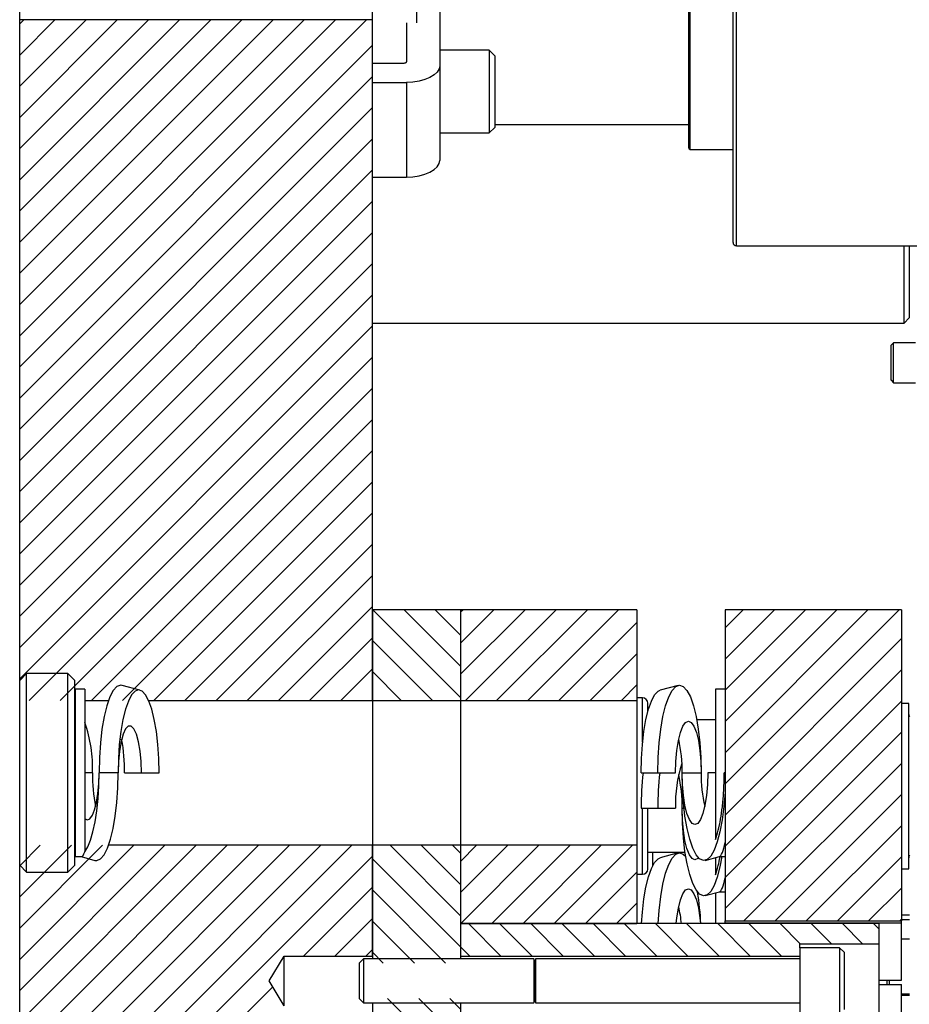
# Model space of a CAD drawing. Header units: inches. Extents: x 1802 to 2468, y -253 to -72.
# Tile 121 of 256: x 1859 to 1864, y -145 to -139. Entities that reach past the tile are written whole.
import ezdxf

# ---------------------------------------------------------------- set-up
doc = ezdxf.new("R2010")
doc.units = ezdxf.units.IN
doc.header["$LTSCALE"] = 0.5
doc.header["$MEASUREMENT"] = 0
doc.layers.add('SID-M-F', color=202, linetype='Continuous')
doc.layers.add('SID-M-S', color=105, linetype='Continuous')

msp = doc.modelspace()

# ---------------------------------------------------------------- linework, layer by layer
at = {"layer": 'SID-M-F', "linetype": 'Continuous'}
for p, q in [((1858.8693, -139.20268), (1858.89219, -139.17979)), ((1858.8693, -139.37946), (1859.06897, -139.17979)), ((1858.8693, -139.55624), (1859.24574, -139.17979)), ((1858.8693, -139.73301), (1859.42252, -139.17979)), ((1858.8693, -139.90979), (1859.5993, -139.17979)), ((1858.8693, -140.08657), (1859.77607, -139.17979)), ((1858.8693, -140.26334), (1859.95285, -139.17979)), ((1858.8693, -140.44012), (1860.12963, -139.17979)), ((1858.8693, -140.6169), (1860.3064, -139.17979)), ((1858.8693, -140.79367), (1860.48318, -139.17979)), ((1858.8693, -140.97045), (1860.65996, -139.17979)), ((1858.8693, -141.14723), (1860.83673, -139.17979)), ((1858.8693, -141.324), (1860.8693, -139.324)), ((1858.8693, -141.50078), (1860.8693, -139.50078)), ((1858.8693, -141.67756), (1860.8693, -139.67756)), ((1858.8693, -141.85433), (1860.8693, -139.85433)), ((1858.8693, -142.03111), (1860.8693, -140.03111)), ((1858.8693, -142.20789), (1860.8693, -140.20789)), ((1858.8693, -142.38466), (1860.8693, -140.38466)), ((1858.8693, -142.56144), (1860.8693, -140.56144)), ((1858.8693, -142.73822), (1860.8693, -140.73822)), ((1858.8693, -142.91499), (1860.8693, -140.91499)), ((1858.92254, -143.03853), (1860.8693, -141.09177)), ((1859.09931, -143.03853), (1860.8693, -141.26855)), ((1859.27609, -143.03853), (1860.8693, -141.44532)), ((1859.45287, -143.03853), (1860.8693, -141.6221)), ((1859.62964, -143.03853), (1860.8693, -141.79888)), ((1859.80642, -143.03853), (1860.8693, -141.97565)), ((1859.9832, -143.03853), (1860.8693, -142.15243)), ((1860.15997, -143.03853), (1860.8693, -142.32921)), ((1860.33675, -143.03853), (1860.8693, -142.50598)), ((1861.3693, -143.02102), (1860.87215, -142.52387)), ((1861.3693, -142.84425), (1861.04892, -142.52387)), ((1861.3693, -142.66747), (1861.2257, -142.52387)), ((1861.3693, -142.53632), (1861.38175, -142.52387)), ((1861.3693, -142.71309), (1861.55852, -142.52387)), ((1861.3693, -142.88987), (1861.7353, -142.52387)), ((1861.39741, -143.03853), (1861.91208, -142.52387)), ((1861.57419, -143.03853), (1862.08885, -142.52387)), ((1861.75096, -143.03853), (1862.26563, -142.52387)), ((1862.8693, -142.62731), (1862.97274, -142.52387)), ((1862.8693, -142.80408), (1863.14951, -142.52387)), ((1862.8693, -142.98086), (1863.32629, -142.52387)), ((1862.8693, -143.15764), (1863.50307, -142.52387)), ((1862.8693, -143.33441), (1863.67984, -142.52387)), ((1862.8693, -143.51119), (1863.85662, -142.52387)), ((1861.92774, -143.03853), (1862.3693, -142.59698)), ((1860.51353, -143.03853), (1860.8693, -142.68276)), ((1861.21003, -143.03853), (1860.8693, -142.6978)), ((1862.8693, -143.68797), (1863.8693, -142.68797)), ((1862.10452, -143.03853), (1862.3693, -142.77375)), ((1860.6903, -143.03853), (1860.8693, -142.85954)), ((1861.03326, -143.03853), (1860.8693, -142.87458)), ((1862.8693, -143.86474), (1863.8693, -142.86474)), ((1862.28129, -143.03853), (1862.3693, -142.95053)), ((1860.86708, -143.03853), (1860.8693, -143.03632)), ((1862.8693, -144.04152), (1863.8693, -143.04152)), ((1862.8693, -144.2183), (1863.8693, -143.2183)), ((1862.97629, -144.28809), (1863.8693, -143.39507)), ((1863.15306, -144.28809), (1863.8693, -143.57185)), ((1863.32984, -144.28809), (1863.8693, -143.74863)), ((1858.8693, -143.97565), (1858.98575, -143.8592)), ((1858.8693, -144.15243), (1859.16253, -143.8592)), ((1858.8693, -144.32921), (1859.3393, -143.8592)), ((1858.8693, -144.50598), (1859.51608, -143.8592)), ((1858.8693, -144.68276), (1859.69286, -143.8592)), ((1858.8693, -144.85954), (1859.86963, -143.8592)), ((1858.8693, -145.03632), (1860.04641, -143.8592)), ((1858.8693, -145.21309), (1860.22319, -143.8592)), ((1858.8693, -145.38987), (1860.39996, -143.8592)), ((1858.8693, -145.56665), (1860.57674, -143.8592)), ((1858.8693, -145.74342), (1860.75352, -143.8592)), ((1861.3693, -144.25846), (1860.97004, -143.8592)), ((1861.3693, -144.08168), (1861.14682, -143.8592)), ((1861.3693, -143.90491), (1861.3236, -143.8592)), ((1861.3693, -143.95053), (1861.46062, -143.8592)), ((1861.3693, -144.12731), (1861.6374, -143.8592)), ((1861.37029, -144.30309), (1861.81418, -143.8592)), ((1861.54707, -144.30309), (1861.99095, -143.8592)), ((1861.72385, -144.30309), (1862.16773, -143.8592)), ((1861.90062, -144.30309), (1862.34451, -143.8592)), ((1858.8693, -145.9202), (1860.8693, -143.9202)), ((1861.3693, -144.43524), (1860.8693, -143.93524)), ((1863.50662, -144.28809), (1863.8693, -143.9254)), ((1862.0774, -144.30309), (1862.3693, -144.01119)), ((1860.47881, -144.48746), (1860.8693, -144.09698)), ((1861.28487, -144.52759), (1860.8693, -144.11201)), ((1863.68339, -144.28809), (1863.8693, -144.10218)), ((1862.25418, -144.30309), (1862.3693, -144.18797)), ((1860.65559, -144.48746), (1860.8693, -144.27375)), ((1863.86017, -144.28809), (1863.8693, -144.27896)), ((1861.1081, -144.52759), (1860.8693, -144.28879)), ((1861.59843, -144.48759), (1861.41393, -144.30309)), ((1861.7752, -144.48759), (1861.5907, -144.30309)), ((1861.95198, -144.48759), (1861.76748, -144.30309)), ((1862.12876, -144.48759), (1861.94426, -144.30309)), ((1862.30553, -144.48759), (1862.12103, -144.30309)), ((1862.48231, -144.48759), (1862.29781, -144.30309)), ((1862.65909, -144.48759), (1862.47459, -144.30309)), ((1862.83586, -144.48759), (1862.65136, -144.30309)), ((1863.01264, -144.48759), (1862.82814, -144.30309)), ((1863.18942, -144.48759), (1863.00492, -144.30309)), ((1863.29569, -144.41709), (1863.18169, -144.30309)), ((1863.47247, -144.41709), (1863.35847, -144.30309)), ((1863.64925, -144.41709), (1863.53525, -144.30309)), ((1863.7443, -144.33536), (1863.71202, -144.30309)), ((1860.83237, -144.48746), (1860.8693, -144.45053)), ((1861.42165, -144.48759), (1861.3693, -144.43524)), ((1860.93132, -144.52759), (1860.8693, -144.46557)), ((1858.8693, -146.09698), (1860.30484, -144.66143)), ((1861.3693, -145.14234), (1860.95554, -144.72859)), ((1861.3693, -144.96557), (1861.13232, -144.72859)), ((1861.3693, -144.78879), (1861.3091, -144.72859))]:
    msp.add_line(p, q, dxfattribs=at)
at = {"layer": 'SID-M-S'}
for p, q in [((1862.93458, -140.46137), (1862.93458, -137.58637)), ((1862.91458, -140.44137), (1862.91458, -137.60637)), ((1861.1193, -138.1391), (1861.1193, -139.19778)), ((1862.66458, -139.90662), (1862.66458, -138.14112)), ((1862.67245, -139.91449), (1862.67245, -138.13324)), ((1858.8693, -139.17979), (1858.8693, -138.77387)), ((1860.8693, -139.17979), (1860.8693, -138.77387)), ((1861.2513, -139.12455), (1861.2513, -139.4399)), ((1860.8693, -139.17979), (1858.8693, -139.17979)), ((1858.8693, -142.92542), (1858.8693, -139.17979)), ((1860.8693, -143.03853), (1860.8693, -139.17979)), ((1861.0623, -139.19778), (1861.0623, -139.41815)), ((1861.53255, -139.35199), (1861.2513, -139.35199)), ((1861.5638, -139.38324), (1861.53255, -139.35199)), ((1861.53255, -139.35199), (1861.53255, -139.58637)), ((1861.0448, -139.4269), (1860.8693, -139.4269)), ((1861.04821, -139.42673), (1861.0448, -139.4269)), ((1861.0515, -139.42623), (1861.04821, -139.42673)), ((1861.05452, -139.42543), (1861.0515, -139.42623)), ((1861.05717, -139.42434), (1861.05452, -139.42543)), ((1861.05935, -139.42301), (1861.05717, -139.42434)), ((1861.06097, -139.4215), (1861.05935, -139.42301)), ((1861.06196, -139.41986), (1861.06097, -139.4215)), ((1861.0623, -139.41815), (1861.06196, -139.41986)), ((1861.5638, -139.38324), (1861.5638, -139.58637)), ((1861.23691, -139.47606), (1861.21945, -139.4924)), ((1861.24767, -139.45834), (1861.23691, -139.47606)), ((1861.2513, -139.4399), (1861.24767, -139.45834)), ((1861.2513, -139.4399), (1861.2513, -139.97684)), ((1860.8693, -139.5344), (1861.0623, -139.5344)), ((1861.09917, -139.53258), (1861.0623, -139.5344)), ((1861.0623, -139.5344), (1861.0623, -140.07134)), ((1861.13463, -139.52721), (1861.09917, -139.53258)), ((1861.1673, -139.51847), (1861.13463, -139.52721)), ((1861.19594, -139.50672), (1861.1673, -139.51847)), ((1861.21945, -139.4924), (1861.19594, -139.50672)), ((1861.53255, -139.58637), (1861.53255, -139.82074)), ((1861.5638, -139.58637), (1861.5638, -139.78949)), ((1861.2513, -139.82074), (1861.53255, -139.82074)), ((1861.53255, -139.82074), (1861.5638, -139.78949)), ((1861.5638, -139.77387), (1862.66458, -139.77387)), ((1862.67245, -139.91449), (1862.91458, -139.91449)), ((1861.24767, -139.99527), (1861.2513, -139.97684)), ((1861.1673, -140.05541), (1861.19594, -140.04366)), ((1861.19594, -140.04366), (1861.21945, -140.02934)), ((1861.21945, -140.02934), (1861.23691, -140.013)), ((1861.23691, -140.013), (1861.24767, -139.99527)), ((1860.8693, -140.07134), (1861.0623, -140.07134)), ((1861.0623, -140.07134), (1861.09917, -140.06952)), ((1861.09917, -140.06952), (1861.13463, -140.06414)), ((1861.13463, -140.06414), (1861.1673, -140.05541)), ((1862.93458, -140.46137), (1865.34108, -140.46137)), ((1863.8843, -140.89887), (1863.8843, -140.46137)), ((1863.9143, -140.46137), (1863.9143, -140.86887)), ((1863.8843, -140.89887), (1863.9143, -140.86887)), ((1860.8693, -140.89887), (1863.8843, -140.89887)), ((1863.82558, -141.01087), (1863.81158, -141.02487)), ((1863.81158, -141.22287), (1863.81158, -141.02487)), ((1863.94958, -141.01087), (1863.82558, -141.01087)), ((1863.82558, -141.23687), (1863.82558, -141.01087)), ((1863.81158, -141.22287), (1863.82558, -141.23687)), ((1863.82558, -141.23687), (1863.94958, -141.23687)), ((1860.8693, -142.52387), (1860.8693, -143.03853)), ((1861.3693, -142.52387), (1860.8693, -142.52387)), ((1861.3693, -142.52387), (1861.3693, -143.03853)), ((1862.3693, -142.52387), (1861.3693, -142.52387)), ((1861.3693, -142.52387), (1861.3693, -143.03853)), ((1862.3693, -142.52387), (1862.3693, -143.03853)), ((1862.8693, -142.52387), (1862.8693, -142.97387)), ((1863.8693, -142.52387), (1862.8693, -142.52387)), ((1863.8693, -142.52387), (1863.8693, -144.28809)), ((1858.90835, -142.88637), (1858.8693, -142.92542)), ((1859.14275, -142.88637), (1858.90835, -142.88637)), ((1858.90835, -144.01137), (1858.90835, -142.88637)), ((1859.1818, -142.92542), (1859.14275, -142.88637)), ((1859.14275, -144.01137), (1859.14275, -142.88637)), ((1858.8693, -143.97232), (1858.8693, -142.92542)), ((1859.1818, -143.97232), (1859.1818, -142.92542)), ((1859.2383, -142.97387), (1859.1843, -142.97387)), ((1859.1843, -142.97387), (1859.1843, -143.92387)), ((1859.2383, -142.97387), (1859.2383, -143.89687)), ((1859.40022, -142.98187), (1859.38079, -143.01848)), ((1859.42093, -142.95944), (1859.40022, -142.98187)), ((1859.44228, -142.95189), (1859.42093, -142.95944)), ((1859.4503, -142.95295), (1859.44228, -142.95189)), ((1859.55126, -142.97962), (1859.4503, -142.95295)), ((1859.52346, -142.98576), (1859.50387, -143.00698)), ((1859.54367, -142.97862), (1859.52346, -142.98576)), ((1859.56388, -142.98576), (1859.54367, -142.97862)), ((1859.58347, -143.00698), (1859.56388, -142.98576)), ((1862.47013, -143.00698), (1862.48972, -142.98576)), ((1862.48972, -142.98576), (1862.50234, -142.97962)), ((1862.60329, -142.95295), (1862.50234, -142.97962)), ((1862.54983, -143.01848), (1862.56925, -142.98187)), ((1862.56925, -142.98187), (1862.58996, -142.95944)), ((1862.58996, -142.95944), (1862.61132, -142.95189)), ((1862.61132, -142.95189), (1862.63267, -142.95944)), ((1862.63267, -142.95944), (1862.65338, -142.98187)), ((1862.65338, -142.98187), (1862.67281, -143.01848)), ((1862.8693, -142.97387), (1862.8153, -142.97387)), ((1862.8153, -142.97387), (1862.8153, -143.82736)), ((1862.8693, -142.97387), (1862.8693, -143.44887)), ((1859.1818, -143.03853), (1859.1843, -143.03853)), ((1859.2383, -143.03853), (1859.3729, -143.03853)), ((1859.38079, -143.01848), (1859.36323, -143.06816)), ((1859.48548, -143.04162), (1859.46887, -143.08864)), ((1859.50387, -143.00698), (1859.48548, -143.04162)), ((1859.60185, -143.04162), (1859.58347, -143.00698)), ((1859.60051, -143.03853), (1860.8693, -143.03853)), ((1859.61847, -143.08864), (1859.60185, -143.04162)), ((1860.8693, -143.03853), (1860.8693, -143.8592)), ((1860.8693, -143.03853), (1861.3693, -143.03853)), ((1860.8693, -143.03853), (1860.8693, -143.8592)), ((1861.3693, -143.03853), (1862.3693, -143.03853)), ((1861.3693, -143.03853), (1861.3693, -143.8592)), ((1861.3693, -143.03853), (1861.3693, -143.8592)), ((1862.4018, -143.02387), (1862.3693, -143.02387)), ((1862.3693, -143.03853), (1862.3693, -143.8592)), ((1862.4018, -143.27509), (1862.4018, -143.02387)), ((1862.4318, -143.10038), (1862.4318, -143.05387)), ((1862.43513, -143.08864), (1862.45175, -143.04162)), ((1862.45175, -143.04162), (1862.47013, -143.00698)), ((1862.53227, -143.06816), (1862.54983, -143.01848)), ((1862.67281, -143.01848), (1862.69037, -143.06816)), ((1863.9113, -143.05487), (1863.8693, -143.05487)), ((1863.9113, -143.99287), (1863.9113, -143.05487)), ((1859.36323, -143.06816), (1859.34807, -143.12942)), ((1859.46887, -143.08864), (1859.45452, -143.1466)), ((1859.63281, -143.1466), (1859.61847, -143.08864)), ((1862.42079, -143.1466), (1862.43513, -143.08864)), ((1862.51711, -143.12942), (1862.53227, -143.06816)), ((1862.69037, -143.06816), (1862.70553, -143.12942)), ((1859.34807, -143.12942), (1859.33578, -143.20038)), ((1859.45452, -143.1466), (1859.44289, -143.21374)), ((1859.64445, -143.21374), (1859.63281, -143.1466)), ((1862.40915, -143.21374), (1862.42079, -143.1466)), ((1862.50481, -143.20038), (1862.51711, -143.12942)), ((1862.63015, -143.18443), (1862.64551, -143.16272)), ((1862.64551, -143.16272), (1862.66167, -143.15536)), ((1862.66167, -143.15536), (1862.67783, -143.16272)), ((1862.67783, -143.16272), (1862.69318, -143.18443)), ((1862.70553, -143.12942), (1862.71782, -143.20038)), ((1862.8153, -143.14887), (1862.70936, -143.14887)), ((1859.33578, -143.20038), (1859.32672, -143.27889)), ((1859.44289, -143.21374), (1859.43432, -143.28803)), ((1859.46991, -143.19942), (1859.45581, -143.22931)), ((1859.48536, -143.18403), (1859.46991, -143.19942)), ((1859.50127, -143.18403), (1859.48536, -143.18403)), ((1859.51673, -143.19942), (1859.50127, -143.18403)), ((1859.53082, -143.22931), (1859.51673, -143.19942)), ((1859.65302, -143.28803), (1859.64445, -143.21374)), ((1862.40058, -143.28803), (1862.40915, -143.21374)), ((1862.49575, -143.27889), (1862.50481, -143.20038)), ((1862.60488, -143.26587), (1862.61638, -143.2194)), ((1862.61638, -143.2194), (1862.63015, -143.18443)), ((1862.69318, -143.18443), (1862.70695, -143.2194)), ((1862.70695, -143.2194), (1862.71845, -143.26587)), ((1862.71782, -143.20038), (1862.72688, -143.27889)), ((1859.32672, -143.27889), (1859.32117, -143.36257)), ((1859.4439, -143.27196), (1859.43486, -143.32489)), ((1859.45581, -143.22931), (1859.4439, -143.27196)), ((1859.54273, -143.27196), (1859.53082, -143.22931)), ((1859.55177, -143.32489), (1859.54273, -143.27196)), ((1862.4902, -143.36257), (1862.49575, -143.27889)), ((1862.59623, -143.32152), (1862.60488, -143.26587)), ((1862.71845, -143.26587), (1862.72711, -143.32152)), ((1862.72688, -143.27889), (1862.73243, -143.36257)), ((1859.43432, -143.28803), (1859.42907, -143.36721)), ((1859.43486, -143.32489), (1859.42922, -143.38502)), ((1859.55742, -143.38502), (1859.55177, -143.32489)), ((1859.65827, -143.36721), (1859.65302, -143.28803)), ((1862.39533, -143.36721), (1862.40058, -143.28803)), ((1862.59086, -143.38356), (1862.59623, -143.32152)), ((1862.72711, -143.32152), (1862.73248, -143.38356)), ((1859.32117, -143.36257), (1859.3193, -143.44887)), ((1859.42907, -143.36721), (1859.4273, -143.44887)), ((1859.42922, -143.38502), (1859.4273, -143.44887)), ((1859.55934, -143.44887), (1859.55742, -143.38502)), ((1859.66004, -143.44887), (1859.65827, -143.36721)), ((1862.39356, -143.44887), (1862.39533, -143.36721)), ((1862.48834, -143.44887), (1862.4902, -143.36257)), ((1862.58904, -143.44887), (1862.59086, -143.38356)), ((1862.73243, -143.36257), (1862.7343, -143.44887)), ((1862.73248, -143.38356), (1862.7343, -143.44887)), ((1859.28204, -143.44887), (1859.2383, -143.44887)), ((1859.31764, -143.50838), (1859.3193, -143.44887)), ((1859.31785, -143.52274), (1859.3193, -143.44887)), ((1859.4273, -143.44887), (1859.3193, -143.44887)), ((1859.42549, -143.53386), (1859.4273, -143.44887)), ((1859.46456, -143.44887), (1859.55934, -143.44887)), ((1859.55934, -143.44887), (1859.66004, -143.44887)), ((1862.39356, -143.44887), (1862.48834, -143.44887)), ((1862.48834, -143.44887), (1862.58904, -143.44887)), ((1862.6263, -143.44887), (1862.7343, -143.44887)), ((1862.62811, -143.53386), (1862.6263, -143.44887)), ((1862.62812, -143.51418), (1862.6263, -143.44887)), ((1862.77156, -143.44887), (1862.76974, -143.51418)), ((1862.8153, -143.44887), (1862.77156, -143.44887)), ((1862.8693, -143.44887), (1862.86514, -143.44887)), ((1862.8693, -143.44887), (1862.8693, -143.55732)), ((1859.31273, -143.56489), (1859.31764, -143.50838)), ((1859.31356, -143.59478), (1859.31785, -143.52274)), ((1859.42011, -143.61634), (1859.42549, -143.53386)), ((1862.63349, -143.61634), (1862.62811, -143.53386)), ((1862.63349, -143.57622), (1862.62812, -143.51418)), ((1862.76974, -143.51418), (1862.76437, -143.57622)), ((1862.8693, -143.55732), (1862.86294, -143.63867)), ((1862.8693, -143.55732), (1862.8693, -143.84308)), ((1859.29433, -143.65782), (1859.30483, -143.61556)), ((1859.30483, -143.61556), (1859.31273, -143.56489)), ((1859.30651, -143.6632), (1859.31356, -143.59478)), ((1859.41131, -143.69389), (1859.42011, -143.61634)), ((1862.64215, -143.63187), (1862.63349, -143.57622)), ((1862.64229, -143.69389), (1862.63349, -143.61634)), ((1862.76437, -143.57622), (1862.75572, -143.63187)), ((1859.28176, -143.68956), (1859.29433, -143.65782)), ((1859.29689, -143.72629), (1859.30651, -143.6632)), ((1862.39356, -143.64887), (1862.48834, -143.64887)), ((1862.4018, -144.02387), (1862.4018, -143.64887)), ((1862.4318, -143.99387), (1862.4318, -143.64887)), ((1862.48834, -143.64887), (1862.58904, -143.64887)), ((1862.6263, -143.64887), (1862.6367, -143.64887)), ((1862.62811, -143.73386), (1862.6263, -143.64887)), ((1862.62812, -143.71418), (1862.6263, -143.64887)), ((1862.65365, -143.67834), (1862.64215, -143.63187)), ((1862.75572, -143.63187), (1862.74422, -143.67834)), ((1862.86294, -143.63867), (1862.85324, -143.71442)), ((1859.2383, -143.70869), (1859.25302, -143.71565)), ((1859.25302, -143.71565), (1859.26775, -143.70916)), ((1859.26775, -143.70916), (1859.28176, -143.68956)), ((1859.28494, -143.78249), (1859.29689, -143.72629)), ((1859.39937, -143.76423), (1859.41131, -143.69389)), ((1862.63349, -143.77622), (1862.62812, -143.71418)), ((1862.65423, -143.76423), (1862.64229, -143.69389)), ((1862.66742, -143.71331), (1862.65365, -143.67834)), ((1862.68277, -143.73502), (1862.66742, -143.71331)), ((1862.73044, -143.71331), (1862.71509, -143.73502)), ((1862.74422, -143.67834), (1862.73044, -143.71331)), ((1862.85324, -143.71442), (1862.84047, -143.78235)), ((1859.27095, -143.83041), (1859.28494, -143.78249)), ((1859.38462, -143.82527), (1859.39937, -143.76423)), ((1862.63349, -143.81634), (1862.62811, -143.73386)), ((1862.64215, -143.83187), (1862.63349, -143.77622)), ((1862.66898, -143.82527), (1862.65423, -143.76423)), ((1862.69893, -143.74237), (1862.68277, -143.73502)), ((1862.71509, -143.73502), (1862.69893, -143.74237)), ((1862.84047, -143.78235), (1862.82501, -143.84045)), ((1859.25528, -143.86886), (1859.27095, -143.83041)), ((1859.36751, -143.87522), (1859.38462, -143.82527)), ((1862.64229, -143.89389), (1862.63349, -143.81634)), ((1862.65365, -143.87834), (1862.64215, -143.83187)), ((1862.68609, -143.87522), (1862.66898, -143.82527)), ((1859.1843, -143.8592), (1859.1818, -143.8592)), ((1859.2383, -143.89687), (1859.25528, -143.86886)), ((1859.34854, -143.91261), (1859.36751, -143.87522)), ((1860.8693, -143.8592), (1859.3737, -143.8592)), ((1860.8693, -143.8592), (1860.8693, -144.50309)), ((1861.3693, -143.8592), (1860.8693, -143.8592)), ((1860.8693, -144.48746), (1860.8693, -143.8592)), ((1862.3693, -143.8592), (1861.3693, -143.8592)), ((1861.3693, -143.8592), (1861.3693, -144.30309)), ((1861.3693, -143.8592), (1861.3693, -144.50309)), ((1862.3693, -143.8592), (1862.3693, -144.30309)), ((1862.65423, -143.96423), (1862.64229, -143.89389)), ((1862.66742, -143.91331), (1862.65365, -143.87834)), ((1862.70506, -143.91261), (1862.68609, -143.87522)), ((1862.80732, -143.88701), (1862.78793, -143.92067)), ((1862.82501, -143.84045), (1862.80732, -143.88701)), ((1862.8693, -143.84308), (1862.8693, -143.92387)), ((1859.1843, -143.92387), (1859.21814, -143.92387)), ((1859.21712, -143.92387), (1859.29629, -143.94478)), ((1859.29629, -143.94478), (1859.30728, -143.9457)), ((1859.30728, -143.9457), (1859.32826, -143.93633)), ((1859.32826, -143.93633), (1859.34854, -143.91261)), ((1862.4318, -143.89887), (1862.64299, -143.89887)), ((1862.45958, -143.97493), (1862.45958, -143.89887)), ((1862.45958, -143.97493), (1862.45958, -143.89887)), ((1862.47013, -143.95698), (1862.48972, -143.93576)), ((1862.48972, -143.93576), (1862.50234, -143.92962)), ((1862.60329, -143.90295), (1862.50234, -143.92962)), ((1862.54983, -143.96848), (1862.56925, -143.93187)), ((1862.56925, -143.93187), (1862.58996, -143.90944)), ((1862.58996, -143.90944), (1862.61132, -143.90189)), ((1862.61132, -143.90189), (1862.63267, -143.90944)), ((1862.63267, -143.90944), (1862.64668, -143.92289)), ((1862.68277, -143.93502), (1862.66742, -143.91331)), ((1862.69893, -143.94237), (1862.68277, -143.93502)), ((1862.71509, -143.93502), (1862.69893, -143.94237)), ((1862.72534, -143.93633), (1862.70506, -143.91261)), ((1862.71919, -143.93073), (1862.71509, -143.93502)), ((1862.74632, -143.9457), (1862.72534, -143.93633)), ((1862.76739, -143.94043), (1862.74632, -143.9457)), ((1862.7573, -143.94478), (1862.8375, -143.9236)), ((1862.78793, -143.92067), (1862.76739, -143.94043)), ((1862.8153, -143.92946), (1862.8153, -144.02736)), ((1862.83648, -143.92387), (1862.8693, -143.92387)), ((1862.85172, -143.92387), (1862.84047, -143.98235)), ((1862.8693, -143.92387), (1862.8693, -144.28809)), ((1858.8693, -143.97232), (1858.90835, -144.01137)), ((1858.8693, -146.00042), (1858.8693, -143.97232)), ((1859.14275, -144.01137), (1859.1818, -143.97232)), ((1862.43513, -144.03864), (1862.45175, -143.99162)), ((1862.45175, -143.99162), (1862.47013, -143.95698)), ((1862.53227, -144.01816), (1862.54983, -143.96848)), ((1862.66898, -144.02527), (1862.65423, -143.96423)), ((1862.84047, -143.98235), (1862.82501, -144.04045)), ((1863.8693, -143.99287), (1863.9113, -143.99287)), ((1858.90835, -144.01137), (1859.14275, -144.01137)), ((1862.3693, -144.02387), (1862.4018, -144.02387)), ((1862.42079, -144.0966), (1862.43513, -144.03864)), ((1862.51711, -144.07942), (1862.53227, -144.01816)), ((1862.68609, -144.07522), (1862.66898, -144.02527)), ((1862.82501, -144.04045), (1862.80732, -144.08701)), ((1862.40915, -144.16374), (1862.42079, -144.0966)), ((1862.50481, -144.15038), (1862.51711, -144.07942)), ((1862.63015, -144.13443), (1862.64551, -144.11272)), ((1862.64551, -144.11272), (1862.66167, -144.10536)), ((1862.66167, -144.10536), (1862.67783, -144.11272)), ((1862.67783, -144.11272), (1862.69318, -144.13443)), ((1862.70506, -144.11261), (1862.68609, -144.07522)), ((1862.72534, -144.13633), (1862.70506, -144.11261)), ((1862.80732, -144.08701), (1862.78793, -144.12067)), ((1862.40058, -144.23803), (1862.40915, -144.16374)), ((1862.49575, -144.22889), (1862.50481, -144.15038)), ((1862.60488, -144.21587), (1862.61638, -144.1694)), ((1862.61638, -144.1694), (1862.63015, -144.13443)), ((1862.69318, -144.13443), (1862.70695, -144.1694)), ((1862.70695, -144.1694), (1862.71845, -144.21587)), ((1862.74632, -144.1457), (1862.72534, -144.13633)), ((1862.76739, -144.14043), (1862.74632, -144.1457)), ((1862.7573, -144.14478), (1862.8375, -144.1236)), ((1862.78793, -144.12067), (1862.76739, -144.14043)), ((1862.8153, -144.12946), (1862.8153, -144.30309)), ((1862.83648, -144.12387), (1862.8693, -144.12387)), ((1862.49064, -144.30309), (1862.49575, -144.22889)), ((1862.59623, -144.27152), (1862.60488, -144.21587)), ((1862.71845, -144.21587), (1862.72711, -144.27152)), ((1862.396, -144.30309), (1862.40058, -144.23803)), ((1862.59301, -144.30309), (1862.59623, -144.27152)), ((1862.72711, -144.27152), (1862.73032, -144.30309)), ((1863.8693, -144.25287), (1863.91458, -144.25287)), ((1863.91458, -144.28287), (1863.8693, -144.28287)), ((1861.3693, -144.30309), (1861.3693, -144.48759)), ((1863.7443, -144.30309), (1861.3693, -144.30309)), ((1861.3693, -144.30309), (1862.3693, -144.30309)), ((1862.8693, -144.28809), (1863.8693, -144.28809)), ((1862.8693, -144.29809), (1862.8693, -144.28809)), ((1862.8693, -144.29809), (1863.8693, -144.29809)), ((1862.8693, -144.30309), (1862.8693, -144.29809)), ((1863.7443, -144.41709), (1863.7443, -144.30309)), ((1863.8693, -144.29809), (1863.8693, -144.28809)), ((1863.8693, -144.62387), (1863.8693, -144.29809)), ((1863.91458, -144.39137), (1863.8693, -144.39137)), ((1863.2943, -144.41709), (1863.7443, -144.41709)), ((1863.2943, -144.44059), (1863.2943, -144.41709)), ((1863.5193, -144.44059), (1863.2943, -144.44059)), ((1863.2943, -144.44059), (1863.2943, -144.81559)), ((1863.5443, -144.46559), (1863.5193, -144.44059)), ((1863.5193, -144.44059), (1863.5193, -144.81559)), ((1863.7443, -144.83909), (1863.7443, -144.41709)), ((1860.2848, -144.62809), (1860.3693, -144.48746)), ((1860.3693, -144.48746), (1860.8693, -144.48746)), ((1860.3693, -144.76871), (1860.3693, -144.48746)), ((1860.8188, -144.50309), (1860.7943, -144.52759)), ((1861.78499, -144.50309), (1860.8188, -144.50309)), ((1860.8188, -144.50309), (1860.8188, -144.75309)), ((1861.3693, -144.48759), (1863.2943, -144.48759)), ((1861.79238, -144.52339), (1861.78499, -144.50309)), ((1861.78499, -144.50309), (1861.78499, -144.75309)), ((1863.2943, -144.50309), (1861.79391, -144.50309)), ((1861.79391, -144.50309), (1861.79391, -144.75309)), ((1863.5443, -144.46559), (1863.5443, -144.79059)), ((1860.7943, -144.52759), (1860.7943, -144.72859)), ((1861.79238, -144.52339), (1861.79238, -144.73278)), ((1860.3693, -144.76871), (1860.2848, -144.62809)), ((1863.7443, -144.62387), (1863.8693, -144.62387)), ((1863.7443, -144.64887), (1863.8693, -144.64887)), ((1863.78958, -144.64887), (1863.78958, -144.62387)), ((1863.79958, -144.62387), (1863.79958, -144.64887)), ((1863.8693, -144.71137), (1863.8693, -144.64887)), ((1860.7943, -144.72859), (1860.8188, -144.75309)), ((1861.78499, -144.75309), (1861.79238, -144.73278)), ((1863.8693, -144.70137), (1863.91458, -144.70137)), ((1863.8693, -144.91837), (1863.8693, -144.71137)), ((1863.91458, -144.71137), (1863.8693, -144.71137)), ((1860.8188, -144.75309), (1861.78499, -144.75309)), ((1860.8693, -144.75309), (1860.8693, -146.18623)), ((1861.3693, -144.75309), (1861.3693, -146.18623)), ((1861.79391, -144.75309), (1863.2943, -144.75309))]:
    msp.add_line(p, q, dxfattribs=at)
for centre, radius, start, end in [((1862.67245, -139.90662), 0.00787, 180, 270), ((1862.93458, -140.44137), 0.02, 180, 270), ((1862.4018, -143.05387), 0.03, 0, 90), ((1858.54401, -143.41609), 0.73875, 357.4567, 19.98012), ((1863.9423, -143.11787), 0.031, 180, 206.57676), ((1858.54504, -143.43672), 0.9196, 359.24281, 11.19448), ((1861.8394, -143.4344), 0.78704, 358.94642, 12.93779), ((1860.20155, -143.46102), 0.9196, 179.24281, 191.19448), ((1864.12818, -143.64439), 1.73462, 173.52788, 180.14777), ((1864.33393, -143.64455), 1.8456, 173.91361, 180.13394), ((1863.28278, -143.6181), 0.69442, 161.3112, 182.53974), ((1863.53362, -143.46205), 0.79943, 179.05538, 192.82884), ((1861.8394, -143.6344), 0.78704, 358.94642, 12.93779), ((1863.9423, -143.92987), 0.031, 153.42324, 180), ((1862.4018, -143.99387), 0.03, 270, 0), ((1861.1662, -144.37186), 1.5673, 2.51498, 9.06773), ((1861.98961, -144.35728), 0.63461, 4.89919, 13.58847), ((1861.79312, -144.52312), 0.000787, 200, 0), ((1861.79312, -144.73305), 0.000787, 0, 160)]:
    msp.add_arc(centre, radius, start, end, dxfattribs=at)
for centre, start_param, end_param in [((1862.83546, -143.44887), 3.1753147, 3.7334396), ((1859.21814, -143.44887), 3.1415927, 3.4803664), ((1862.83546, -143.64887), 3.1753147, 3.7334396)]:
    msp.add_ellipse(centre, major_axis=(0, 0.475), ratio=0.1277027, start_param=start_param, end_param=end_param, dxfattribs=at)
for points, knots in [([(1862.8153, -143.82736), (1862.8206, -143.81045), (1862.83135, -143.77613), (1862.84449, -143.71242), (1862.85489, -143.64096), (1862.8632, -143.55324), (1862.86443, -143.48724), (1862.86514, -143.44887)], [0, 0, 0, 0, 0.1825208, 0.3703479, 0.5521776, 0.7396236, 1, 1, 1, 1]), ([(1862.8153, -144.02736), (1862.82066, -144.01065), (1862.83029, -143.98062), (1862.83779, -143.94208), (1862.84111, -143.925)], [0, 0, 0, 0, 0.55673054, 1, 1, 1, 1])]:
    msp.add_open_spline(points, degree=3, knots=knots, dxfattribs=at)

doc.saveas('drawing.dxf')
